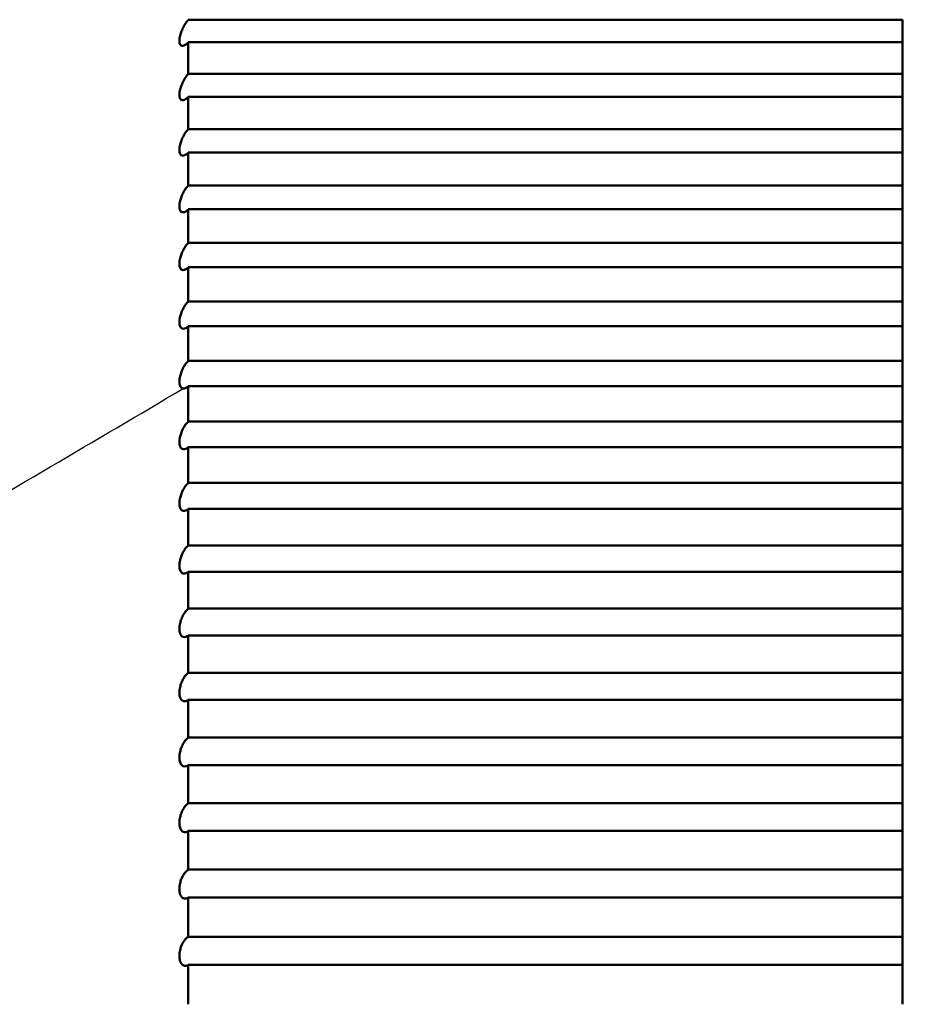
# Model space of a CAD drawing. Header units: millimetres. Extents: x 70 to 1011, y -602 to 1647.
# Tile 29 of 93: x 239.15 to 241.68, y 483.4 to 486.16. Entities that reach past the tile are written whole.
import ezdxf

# ---------------------------------------------------------------- set-up
doc = ezdxf.new("R2010")
doc.units = ezdxf.units.MM
doc.header["$LTSCALE"] = 0.75
doc.layers.add('Visible', color=7, linetype='Continuous', lineweight=50)
doc.layers.add('Visible Narrow', color=7, linetype='Continuous', lineweight=25)

msp = doc.modelspace()

# ---------------------------------------------------------------- linework, layer by layer
at = {"layer": 'Visible'}
for p, q in [((241.6236, 486.159, -3.4872), (239.6236, 486.159, -3.4872)), ((239.6236, 486.096, -3.4314), (241.6236, 486.096, -3.4314)), ((241.6236, 486.0075, -3.355), (239.6236, 486.0075, -3.355)), ((239.6236, 485.9431, -3.3009), (241.6236, 485.9431, -3.3009)), ((241.6236, 485.8527, -3.2268), (239.6236, 485.8527, -3.2268)), ((239.6236, 485.787, -3.1743), (241.6236, 485.787, -3.1743)), ((241.6236, 485.6947, -3.1024), (239.6236, 485.6947, -3.1024)), ((239.6236, 485.6277, -3.0516), (241.6236, 485.6277, -3.0516)), ((241.6236, 485.5336, -2.9821), (239.6236, 485.5336, -2.9821)), ((239.6236, 485.4653, -2.9329), (241.6236, 485.4653, -2.9329)), ((241.6236, 485.3696, -2.8658), (239.6236, 485.3696, -2.8658)), ((239.6236, 485.3001, -2.8184), (241.6236, 485.3001, -2.8184)), ((241.6236, 485.2027, -2.7537), (239.6236, 485.2027, -2.7537)), ((239.6236, 485.132, -2.7081), (241.6236, 485.132, -2.7081)), ((241.6236, 485.033, -2.6458), (239.6236, 485.033, -2.6458)), ((239.6236, 484.9612, -2.602), (241.6236, 484.9612, -2.602)), ((241.6236, 484.8607, -2.5423), (239.6236, 484.8607, -2.5423)), ((239.6236, 484.7878, -2.5002), (241.6236, 484.7878, -2.5002)), ((241.6236, 484.6858, -2.4431), (239.6236, 484.6858, -2.4431)), ((239.6236, 484.6119, -2.4029), (241.6236, 484.6119, -2.4029)), ((241.6236, 484.5085, -2.3483), (239.6236, 484.5085, -2.3483)), ((239.6236, 484.4336, -2.31), (241.6236, 484.4336, -2.31)), ((241.6236, 484.3288, -2.258), (239.6236, 484.3288, -2.258)), ((239.6236, 484.253, -2.2216), (241.6236, 484.253, -2.2216)), ((241.6236, 484.147, -2.1723), (239.6236, 484.147, -2.1723)), ((239.6236, 484.0703, -2.1377), (241.6236, 484.0703, -2.1377)), ((241.6236, 483.963, -2.0911), (239.6236, 483.963, -2.0911)), ((239.6236, 483.8855, -2.0585), (241.6236, 483.8855, -2.0585)), ((241.6236, 483.7771, -2.0146), (239.6236, 483.7771, -2.0146)), ((239.6236, 483.6988, -1.984), (241.6236, 483.6988, -1.984)), ((241.6236, 483.5893, -1.9428), (239.6236, 483.5893, -1.9428)), ((239.6236, 483.5102, -1.9142), (241.6236, 483.5102, -1.9142))]:
    msp.add_line(p, q, dxfattribs=at)
at = {"layer": 'Visible', "extrusion": (0, 0, -1)}
msp.add_arc((-226.6236, 480.8262, 9.4505), 17, 151.92751, 208.07249, dxfattribs=at)
at = {"layer": 'Visible', "extrusion": (-1, 0, 0)}
for centre, start, end in [((-480.8262, -9.4505, -241.6236), 131.20296, 131.80535), ((-480.8262, -9.4505, -239.6236), 130.36535, 131.20296), ((-480.8262, -9.4505, -241.6236), 130.36535, 131.20296), ((-480.8262, -9.4505, -241.6236), 129.76296, 130.36535), ((-480.8262, -9.4505, -239.6236), 128.92535, 129.76296), ((-480.8262, -9.4505, -241.6236), 128.92535, 129.76296), ((-480.8262, -9.4505, -241.6236), 128.32296, 128.92535), ((-480.8262, -9.4505, -239.6236), 127.48535, 128.32296), ((-480.8262, -9.4505, -241.6236), 127.48535, 128.32296), ((-480.8262, -9.4505, -241.6236), 126.88296, 127.48535), ((-480.8262, -9.4505, -239.6236), 126.04535, 126.88296), ((-480.8262, -9.4505, -241.6236), 126.04535, 126.88296), ((-480.8262, -9.4505, -241.6236), 125.44296, 126.04535), ((-480.8262, -9.4505, -239.6236), 124.60535, 125.44296), ((-480.8262, -9.4505, -241.6236), 124.60535, 125.44296), ((-480.8262, -9.4505, -241.6236), 124.00296, 124.60535), ((-480.8262, -9.4505, -239.6236), 123.16535, 124.00296), ((-480.8262, -9.4505, -241.6236), 123.16535, 124.00296), ((-480.8262, -9.4505, -241.6236), 122.56296, 123.16535), ((-480.8262, -9.4505, -239.6236), 121.72535, 122.56296), ((-480.8262, -9.4505, -241.6236), 121.72535, 122.56296), ((-480.8262, -9.4505, -241.6236), 121.12296, 121.72535), ((-480.8262, -9.4505, -239.6236), 120.28535, 121.12296), ((-480.8262, -9.4505, -241.6236), 120.28535, 121.12296), ((-480.8262, -9.4505, -241.6236), 119.68296, 120.28535), ((-480.8262, -9.4505, -239.6236), 118.84535, 119.68296), ((-480.8262, -9.4505, -241.6236), 118.84535, 119.68296), ((-480.8262, -9.4505, -241.6236), 118.24296, 118.84535), ((-480.8262, -9.4505, -239.6236), 117.40535, 118.24296), ((-480.8262, -9.4505, -241.6236), 117.40535, 118.24296), ((-480.8262, -9.4505, -241.6236), 116.80296, 117.40535), ((-480.8262, -9.4505, -239.6236), 115.96535, 116.80296), ((-480.8262, -9.4505, -241.6236), 115.96535, 116.80296), ((-480.8262, -9.4505, -241.6236), 115.36296, 115.96535), ((-480.8262, -9.4505, -239.6236), 114.52535, 115.36296), ((-480.8262, -9.4505, -241.6236), 114.52535, 115.36296), ((-480.8262, -9.4505, -241.6236), 113.92296, 114.52535), ((-480.8262, -9.4505, -239.6236), 113.08535, 113.92296), ((-480.8262, -9.4505, -241.6236), 113.08535, 113.92296), ((-480.8262, -9.4505, -241.6236), 112.48296, 113.08535), ((-480.8262, -9.4505, -239.6236), 111.64535, 112.48296), ((-480.8262, -9.4505, -241.6236), 111.64535, 112.48296), ((-480.8262, -9.4505, -241.6236), 111.04296, 111.64535), ((-480.8262, -9.4505, -239.6236), 110.20535, 111.04296), ((-480.8262, -9.4505, -241.6236), 110.20535, 111.04296), ((-480.8262, -9.4505, -241.6236), 109.60296, 110.20535), ((-480.8262, -9.4505, -239.6236), 108.76535, 109.60296), ((-480.8262, -9.4505, -241.6236), 108.76535, 109.60296)]:
    msp.add_arc(centre, 8, start, end, dxfattribs=at)
at = {"layer": 'Visible'}
msp.add_open_spline([(236.6236, 483.9782, -9.4505), (237.7096, 485.5377, -9.4505), (238.6545, 487.1915, -9.4505), (239.6236, 488.8262, -9.4505)], degree=3, dxfattribs=at)
for points, knots in [([(239.6236, 486.096, -3.4314), (239.6213, 486.0934, -3.4344), (239.6189, 486.0912, -3.4377), (239.6142, 486.0877, -3.4452), (239.6118, 486.0865, -3.4494), (239.6075, 486.0853, -3.4581), (239.6055, 486.0854, -3.4626), (239.6025, 486.087, -3.4708), (239.6014, 486.0882, -3.4744), (239.6, 486.091, -3.48), (239.5995, 486.0923, -3.4821), (239.5991, 486.0944, -3.4851), (239.599, 486.0952, -3.486), (239.5988, 486.0964, -3.4874), (239.5988, 486.0969, -3.488), (239.5987, 486.0978, -3.4888), (239.5987, 486.0981, -3.4892), (239.5987, 486.0989, -3.4899), (239.5987, 486.0992, -3.4903), (239.5987, 486.1, -3.4909), (239.5987, 486.1003, -3.4912), (239.5987, 486.1013, -3.492), (239.5987, 486.1018, -3.4924), (239.5988, 486.1029, -3.4933), (239.5988, 486.1036, -3.4937), (239.599, 486.1053, -3.4949), (239.5991, 486.1064, -3.4956), (239.5997, 486.11, -3.4975), (239.6002, 486.1125, -3.4986), (239.6019, 486.1189, -3.5006), (239.6031, 486.1228, -3.5012), (239.6064, 486.1313, -3.5014), (239.6085, 486.1359, -3.5007), (239.6128, 486.144, -3.4981), (239.615, 486.1476, -3.4964), (239.6193, 486.1538, -3.4923), (239.6214, 486.1566, -3.4899), (239.6236, 486.159, -3.4872)], [-0.01431972, -0.01431972, -0.01431972, -0.01431972, -0.01294091, -0.01294091, -0.01146452, -0.01146452, -0.009995, -0.009995, -0.00880646, -0.00880646, -0.00806174, -0.00806174, -0.00770012, -0.00770012, -0.00748497, -0.00748497, -0.00733097, -0.00733097, -0.00717804, -0.00717804, -0.00702909, -0.00702909, -0.00682251, -0.00682251, -0.00659313, -0.00659313, -0.00619684, -0.00619684, -0.0053529, -0.0053529, -0.00412401, -0.00412401, -0.00260556, -0.00260556, -0.00126689, -0.00126689, 0, 0, 0, 0]), ([(239.6236, 485.9431, -3.3009), (239.6212, 485.9406, -3.304), (239.6189, 485.9384, -3.3074), (239.6141, 485.9351, -3.3151), (239.6117, 485.934, -3.3193), (239.6074, 485.9331, -3.3281), (239.6054, 485.9333, -3.3326), (239.6024, 485.9351, -3.3407), (239.6013, 485.9364, -3.3443), (239.5999, 485.9394, -3.3498), (239.5995, 485.9407, -3.3518), (239.5991, 485.9429, -3.3546), (239.599, 485.9437, -3.3555), (239.5988, 485.9449, -3.3569), (239.5988, 485.9454, -3.3574), (239.5987, 485.9463, -3.3583), (239.5987, 485.9467, -3.3586), (239.5987, 485.9474, -3.3593), (239.5987, 485.9478, -3.3596), (239.5987, 485.9485, -3.3603), (239.5987, 485.9489, -3.3606), (239.5987, 485.9498, -3.3613), (239.5987, 485.9504, -3.3617), (239.5988, 485.9516, -3.3626), (239.5988, 485.9522, -3.363), (239.599, 485.9539, -3.3641), (239.5991, 485.955, -3.3647), (239.5997, 485.9587, -3.3666), (239.6002, 485.9612, -3.3676), (239.6018, 485.9676, -3.3694), (239.6031, 485.9715, -3.3699), (239.6063, 485.98, -3.3699), (239.6084, 485.9845, -3.3692), (239.6127, 485.9926, -3.3664), (239.6149, 485.9962, -3.3646), (239.6193, 486.0024, -3.3603), (239.6214, 486.0051, -3.3578), (239.6236, 486.0075, -3.355)], [-0.01431978, -0.01431978, -0.01431978, -0.01431978, -0.01292703, -0.01292703, -0.01143324, -0.01143324, -0.00996974, -0.00996974, -0.00878621, -0.00878621, -0.0080517, -0.0080517, -0.00769432, -0.00769432, -0.00748134, -0.00748134, -0.00732865, -0.00732865, -0.00717807, -0.00717807, -0.00703011, -0.00703011, -0.00682498, -0.00682498, -0.00659725, -0.00659725, -0.00620393, -0.00620393, -0.00536671, -0.00536671, -0.00414121, -0.00414121, -0.00262687, -0.00262687, -0.0012766, -0.0012766, 0, 0, 0, 0]), ([(239.6236, 485.787, -3.1743), (239.6212, 485.7845, -3.1774), (239.6189, 485.7824, -3.1809), (239.6141, 485.7793, -3.1886), (239.6117, 485.7783, -3.1929), (239.6074, 485.7776, -3.2017), (239.6054, 485.778, -3.2062), (239.6025, 485.78, -3.2142), (239.6013, 485.7814, -3.2177), (239.5999, 485.7844, -3.2232), (239.5995, 485.7858, -3.2252), (239.5991, 485.7881, -3.228), (239.599, 485.7889, -3.2288), (239.5988, 485.7902, -3.2302), (239.5988, 485.7907, -3.2307), (239.5987, 485.7916, -3.2315), (239.5987, 485.792, -3.2319), (239.5987, 485.7927, -3.2325), (239.5987, 485.7931, -3.2328), (239.5987, 485.7939, -3.2335), (239.5987, 485.7943, -3.2338), (239.5987, 485.7952, -3.2345), (239.5987, 485.7957, -3.2349), (239.5988, 485.7969, -3.2357), (239.5988, 485.7976, -3.2361), (239.599, 485.7993, -3.2371), (239.5991, 485.8004, -3.2377), (239.5997, 485.8041, -3.2395), (239.6002, 485.8066, -3.2404), (239.6018, 485.813, -3.2421), (239.603, 485.8169, -3.2425), (239.6062, 485.8254, -3.2424), (239.6083, 485.8299, -3.2415), (239.6127, 485.838, -3.2386), (239.6148, 485.8415, -3.2367), (239.6192, 485.8477, -3.2322), (239.6214, 485.8504, -3.2296), (239.6236, 485.8527, -3.2268)], [-0.01431986, -0.01431986, -0.01431986, -0.01431986, -0.01292882, -0.01292882, -0.01143716, -0.01143716, -0.00997295, -0.00997295, -0.00878889, -0.00878889, -0.0080518, -0.0080518, -0.00769409, -0.00769409, -0.00748137, -0.00748137, -0.00732919, -0.00732919, -0.00717811, -0.00717811, -0.00703107, -0.00703107, -0.00682731, -0.00682731, -0.00660113, -0.00660113, -0.00621062, -0.00621062, -0.00537972, -0.00537972, -0.00415741, -0.00415741, -0.00264694, -0.00264694, -0.00128572, -0.00128572, 0, 0, 0, 0]), ([(239.6236, 485.6277, -3.0516), (239.6212, 485.6253, -3.0548), (239.6188, 485.6233, -3.0583), (239.6141, 485.6204, -3.0662), (239.6117, 485.6194, -3.0705), (239.6074, 485.619, -3.0793), (239.6054, 485.6195, -3.0838), (239.6024, 485.6217, -3.0918), (239.6013, 485.6232, -3.0953), (239.5999, 485.6264, -3.1006), (239.5995, 485.6278, -3.1025), (239.5991, 485.6302, -3.1053), (239.5989, 485.631, -3.1061), (239.5988, 485.6323, -3.1074), (239.5988, 485.6328, -3.1079), (239.5987, 485.6337, -3.1087), (239.5987, 485.6341, -3.109), (239.5987, 485.6349, -3.1097), (239.5987, 485.6353, -3.11), (239.5987, 485.6361, -3.1106), (239.5987, 485.6365, -3.1109), (239.5987, 485.6374, -3.1115), (239.5987, 485.638, -3.1119), (239.5988, 485.6392, -3.1127), (239.5988, 485.6398, -3.1131), (239.599, 485.6416, -3.1141), (239.5991, 485.6427, -3.1147), (239.5996, 485.6463, -3.1163), (239.6001, 485.6489, -3.1172), (239.6017, 485.6553, -3.1187), (239.603, 485.6592, -3.1191), (239.6062, 485.6677, -3.1187), (239.6083, 485.6722, -3.1178), (239.6126, 485.6801, -3.1147), (239.6148, 485.6837, -3.1127), (239.6192, 485.6898, -3.108), (239.6214, 485.6924, -3.1054), (239.6236, 485.6947, -3.1024)], [-0.01431993, -0.01431993, -0.01431993, -0.01431993, -0.01292332, -0.01292332, -0.01142469, -0.01142469, -0.00996289, -0.00996289, -0.00878088, -0.00878088, -0.00804728, -0.00804728, -0.00769134, -0.00769134, -0.00747973, -0.00747973, -0.00732838, -0.00732838, -0.00717815, -0.00717815, -0.00703198, -0.00703198, -0.0068295, -0.0068295, -0.00660478, -0.00660478, -0.0062169, -0.0062169, -0.00539195, -0.00539195, -0.00417264, -0.00417264, -0.0026658, -0.0026658, -0.00129428, -0.00129428, 0, 0, 0, 0]), ([(239.6236, 485.4653, -2.9329), (239.6212, 485.463, -2.9362), (239.6188, 485.4611, -2.9398), (239.614, 485.4584, -2.9478), (239.6116, 485.4576, -2.9521), (239.6073, 485.4574, -2.961), (239.6054, 485.458, -2.9655), (239.6024, 485.4605, -2.9734), (239.6013, 485.462, -2.9768), (239.5999, 485.4654, -2.982), (239.5995, 485.4668, -2.9839), (239.5991, 485.4692, -2.9866), (239.5989, 485.47, -2.9874), (239.5988, 485.4714, -2.9887), (239.5988, 485.4719, -2.9891), (239.5987, 485.4729, -2.9899), (239.5987, 485.4732, -2.9902), (239.5987, 485.474, -2.9908), (239.5987, 485.4744, -2.9911), (239.5987, 485.4752, -2.9917), (239.5987, 485.4756, -2.992), (239.5987, 485.4766, -2.9926), (239.5987, 485.4771, -2.993), (239.5988, 485.4783, -2.9937), (239.5988, 485.479, -2.9941), (239.599, 485.4808, -2.9951), (239.5991, 485.4819, -2.9956), (239.5996, 485.4856, -2.9972), (239.6001, 485.4881, -2.998), (239.6017, 485.4946, -2.9993), (239.6029, 485.4984, -2.9996), (239.6061, 485.5069, -2.9991), (239.6082, 485.5113, -2.998), (239.6125, 485.5193, -2.9948), (239.6147, 485.5228, -2.9927), (239.6192, 485.5288, -2.9878), (239.6214, 485.5314, -2.9851), (239.6236, 485.5336, -2.9821)], [-0.01432, -0.01432, -0.01432, -0.01432, -0.01291818, -0.01291818, -0.01141299, -0.01141299, -0.00995346, -0.00995346, -0.00877338, -0.00877338, -0.00804303, -0.00804303, -0.00768876, -0.00768876, -0.00747819, -0.00747819, -0.00732763, -0.00732763, -0.00717818, -0.00717818, -0.00703283, -0.00703283, -0.00683156, -0.00683156, -0.00660821, -0.00660821, -0.0062228, -0.0062228, -0.0054034, -0.0054034, -0.00418692, -0.00418692, -0.00268349, -0.00268349, -0.00130229, -0.00130229, 0, 0, 0, 0]), ([(239.6236, 485.3001, -2.8184), (239.6212, 485.2978, -2.8217), (239.6188, 485.296, -2.8254), (239.614, 485.2935, -2.8335), (239.6116, 485.2928, -2.8379), (239.6073, 485.2929, -2.8468), (239.6053, 485.2936, -2.8512), (239.6024, 485.2963, -2.859), (239.6013, 485.2979, -2.8624), (239.5999, 485.3014, -2.8675), (239.5995, 485.3029, -2.8694), (239.5991, 485.3053, -2.872), (239.5989, 485.3062, -2.8728), (239.5988, 485.3076, -2.874), (239.5988, 485.3081, -2.8744), (239.5987, 485.309, -2.8752), (239.5987, 485.3094, -2.8755), (239.5987, 485.3102, -2.8761), (239.5987, 485.3106, -2.8764), (239.5987, 485.3114, -2.8769), (239.5987, 485.3118, -2.8772), (239.5987, 485.3128, -2.8778), (239.5987, 485.3134, -2.8782), (239.5988, 485.3146, -2.8789), (239.5988, 485.3152, -2.8792), (239.599, 485.317, -2.8801), (239.5991, 485.3182, -2.8806), (239.5996, 485.3218, -2.8821), (239.6001, 485.3244, -2.8828), (239.6017, 485.3308, -2.8841), (239.6029, 485.3347, -2.8842), (239.6061, 485.3431, -2.8835), (239.6081, 485.3476, -2.8824), (239.6124, 485.3555, -2.8789), (239.6147, 485.3589, -2.8768), (239.6191, 485.3649, -2.8717), (239.6214, 485.3675, -2.8689), (239.6236, 485.3696, -2.8658)], [-0.01432007, -0.01432007, -0.01432007, -0.01432007, -0.01291337, -0.01291337, -0.01140205, -0.01140205, -0.00994465, -0.00994465, -0.00876636, -0.00876636, -0.00803907, -0.00803907, -0.00768636, -0.00768636, -0.00747676, -0.00747676, -0.00732693, -0.00732693, -0.00717822, -0.00717822, -0.00703363, -0.00703363, -0.00683349, -0.00683349, -0.00661142, -0.00661142, -0.0062283, -0.0062283, -0.00541411, -0.00541411, -0.00420026, -0.00420026, -0.00270001, -0.00270001, -0.00130977, -0.00130977, 0, 0, 0, 0]), ([(239.6096, 485.1254, -2.7317), (239.6095, 485.1254, -2.7319), (239.6094, 485.1254, -2.7321), (239.6072, 485.1255, -2.7367), (239.6053, 485.1264, -2.7411), (239.6024, 485.1292, -2.7488), (239.6012, 485.131, -2.7522), (239.5999, 485.1346, -2.7572), (239.5995, 485.1361, -2.759), (239.5991, 485.1386, -2.7615), (239.5989, 485.1395, -2.7623), (239.5988, 485.1409, -2.7635), (239.5988, 485.1415, -2.7639), (239.5987, 485.1424, -2.7646), (239.5987, 485.1428, -2.7649), (239.5987, 485.1436, -2.7655), (239.5987, 485.144, -2.7658), (239.5987, 485.1448, -2.7663), (239.5987, 485.1452, -2.7665), (239.5987, 485.1462, -2.7671), (239.5987, 485.1468, -2.7674), (239.5988, 485.148, -2.7681), (239.5988, 485.1486, -2.7684), (239.599, 485.1504, -2.7693), (239.5991, 485.1516, -2.7698), (239.5996, 485.1552, -2.7711), (239.6001, 485.1577, -2.7718), (239.6016, 485.1641, -2.7729), (239.6028, 485.168, -2.773), (239.6059, 485.1764, -2.7721), (239.608, 485.1808, -2.7709), (239.6123, 485.1887, -2.7673), (239.6146, 485.1921, -2.7651), (239.6191, 485.1981, -2.7598), (239.6213, 485.2006, -2.7569), (239.6236, 485.2027, -2.7537)], [-0.01145841, -0.01145841, -0.01145841, -0.01145841, -0.01139195, -0.01139195, -0.00993651, -0.00993651, -0.0087599, -0.0087599, -0.00803544, -0.00803544, -0.00768418, -0.00768418, -0.00747549, -0.00747549, -0.00732634, -0.00732634, -0.00717831, -0.00717831, -0.00703578, -0.00703578, -0.00683758, -0.00683758, -0.00661794, -0.00661794, -0.00624003, -0.00624003, -0.00543954, -0.00543954, -0.00423183, -0.00423183, -0.00273905, -0.00273905, -0.0013274, -0.0013274, 0, 0, 0, 0]), ([(239.6236, 485.132, -2.7081), (239.6212, 485.1298, -2.7115), (239.6188, 485.1281, -2.7152), (239.6141, 485.1258, -2.7232), (239.6118, 485.1253, -2.7274), (239.6096, 485.1254, -2.7317)], [-0.014320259, -0.014320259, -0.014320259, -0.014320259, -0.012909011, -0.012909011, -0.011458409, -0.011458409, -0.011458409, -0.011458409]), ([(239.6236, 484.9612, -2.602), (239.6212, 484.9591, -2.6055), (239.6188, 484.9575, -2.6093), (239.6139, 484.9553, -2.6176), (239.6115, 484.9549, -2.6221), (239.6071, 484.9555, -2.631), (239.6052, 484.9565, -2.6354), (239.6023, 484.9595, -2.643), (239.6012, 484.9614, -2.6463), (239.5999, 484.9651, -2.6511), (239.5995, 484.9667, -2.6529), (239.599, 484.9692, -2.6553), (239.5989, 484.9701, -2.656), (239.5988, 484.9715, -2.6572), (239.5988, 484.9721, -2.6576), (239.5987, 484.973, -2.6583), (239.5987, 484.9735, -2.6586), (239.5987, 484.9743, -2.6591), (239.5987, 484.9747, -2.6594), (239.5987, 484.9755, -2.6599), (239.5987, 484.9759, -2.6601), (239.5987, 484.9769, -2.6607), (239.5987, 484.9775, -2.661), (239.5988, 484.9787, -2.6616), (239.5988, 484.9794, -2.6619), (239.599, 484.9812, -2.6627), (239.5991, 484.9823, -2.6632), (239.5996, 484.986, -2.6645), (239.6001, 484.9886, -2.6651), (239.6016, 484.995, -2.666), (239.6028, 484.9989, -2.666), (239.606, 485.0072, -2.6649), (239.608, 485.0116, -2.6636), (239.6123, 485.0194, -2.6598), (239.6146, 485.0228, -2.6574), (239.6191, 485.0286, -2.652), (239.6213, 485.031, -2.6491), (239.6236, 485.033, -2.6458)], [-0.01432019, -0.01432019, -0.01432019, -0.01432019, -0.01289734, -0.01289734, -0.01136561, -0.01136561, -0.00991523, -0.00991523, -0.00874285, -0.00874285, -0.00802717, -0.00802717, -0.00767943, -0.00767943, -0.00747248, -0.00747248, -0.00732432, -0.00732432, -0.0071783, -0.0071783, -0.00703508, -0.00703508, -0.00683696, -0.00683696, -0.00661717, -0.00661717, -0.0062382, -0.0062382, -0.00543332, -0.00543332, -0.00422422, -0.00422422, -0.00272969, -0.00272969, -0.00132317, -0.00132317, 0, 0, 0, 0]), ([(239.6236, 484.7878, -2.5002), (239.6212, 484.7858, -2.5038), (239.6188, 484.7843, -2.5076), (239.6139, 484.7823, -2.5159), (239.6115, 484.782, -2.5204), (239.6072, 484.7828, -2.5293), (239.6052, 484.7839, -2.5337), (239.6023, 484.7871, -2.5412), (239.6012, 484.7891, -2.5444), (239.5999, 484.7929, -2.5492), (239.5995, 484.7945, -2.551), (239.5991, 484.7971, -2.5533), (239.5989, 484.798, -2.554), (239.5988, 484.7995, -2.5551), (239.5988, 484.8001, -2.5555), (239.5987, 484.801, -2.5562), (239.5987, 484.8015, -2.5565), (239.5987, 484.8023, -2.557), (239.5987, 484.8027, -2.5573), (239.5987, 484.8035, -2.5577), (239.5987, 484.8039, -2.558), (239.5987, 484.8049, -2.5585), (239.5987, 484.8055, -2.5588), (239.5988, 484.8068, -2.5594), (239.5988, 484.8074, -2.5597), (239.599, 484.8093, -2.5605), (239.5991, 484.8104, -2.5609), (239.5996, 484.8141, -2.5621), (239.6001, 484.8167, -2.5626), (239.6016, 484.8231, -2.5634), (239.6028, 484.827, -2.5633), (239.6059, 484.8353, -2.562), (239.6079, 484.8396, -2.5606), (239.6123, 484.8473, -2.5566), (239.6145, 484.8507, -2.5541), (239.6191, 484.8564, -2.5486), (239.6213, 484.8588, -2.5456), (239.6236, 484.8607, -2.5423)], [-0.01432028, -0.01432028, -0.01432028, -0.01432028, -0.01290095, -0.01290095, -0.01137367, -0.01137367, -0.00992177, -0.00992177, -0.00874817, -0.00874817, -0.0080288, -0.0080288, -0.00768013, -0.00768013, -0.00747306, -0.00747306, -0.00732512, -0.00732512, -0.00717833, -0.00717833, -0.00703572, -0.00703572, -0.0068385, -0.0068385, -0.00661974, -0.00661974, -0.0062426, -0.0062426, -0.00544186, -0.00544186, -0.00423487, -0.00423487, -0.00274288, -0.00274288, -0.00132911, -0.00132911, 0, 0, 0, 0]), ([(239.6236, 484.6119, -2.4029), (239.6212, 484.61, -2.4065), (239.6188, 484.6085, -2.4103), (239.6139, 484.6068, -2.4187), (239.6115, 484.6066, -2.4233), (239.6071, 484.6076, -2.4321), (239.6052, 484.6088, -2.4364), (239.6023, 484.6123, -2.4439), (239.6012, 484.6143, -2.4471), (239.5999, 484.6183, -2.4518), (239.5995, 484.6199, -2.4534), (239.599, 484.6226, -2.4557), (239.5989, 484.6235, -2.4564), (239.5988, 484.625, -2.4575), (239.5988, 484.6256, -2.4579), (239.5987, 484.6265, -2.4585), (239.5987, 484.627, -2.4588), (239.5987, 484.6278, -2.4593), (239.5987, 484.6282, -2.4595), (239.5987, 484.6291, -2.46), (239.5987, 484.6295, -2.4602), (239.5987, 484.6305, -2.4607), (239.5987, 484.6311, -2.461), (239.5988, 484.6323, -2.4615), (239.5988, 484.633, -2.4618), (239.599, 484.6348, -2.4625), (239.5991, 484.636, -2.4629), (239.5996, 484.6397, -2.464), (239.6001, 484.6423, -2.4645), (239.6016, 484.6487, -2.4651), (239.6027, 484.6526, -2.4649), (239.6059, 484.6608, -2.4635), (239.6079, 484.6651, -2.4619), (239.6122, 484.6727, -2.4578), (239.6145, 484.6761, -2.4552), (239.6191, 484.6817, -2.4495), (239.6213, 484.684, -2.4464), (239.6236, 484.6858, -2.4431)], [-0.01432034, -0.01432034, -0.01432034, -0.01432034, -0.01289744, -0.01289744, -0.01136564, -0.01136564, -0.00991531, -0.00991531, -0.00874303, -0.00874303, -0.0080259, -0.0080259, -0.00767838, -0.00767838, -0.00747202, -0.00747202, -0.00732462, -0.00732462, -0.00717836, -0.00717836, -0.00703631, -0.00703631, -0.00683992, -0.00683992, -0.00662209, -0.00662209, -0.00624664, -0.00624664, -0.00544971, -0.00544971, -0.00424465, -0.00424465, -0.00275499, -0.00275499, -0.00133456, -0.00133456, 0, 0, 0, 0]), ([(239.6236, 484.4336, -2.31), (239.6212, 484.4317, -2.3136), (239.6187, 484.4304, -2.3175), (239.6139, 484.4289, -2.326), (239.6114, 484.4288, -2.3305), (239.6071, 484.4301, -2.3394), (239.6052, 484.4314, -2.3437), (239.6023, 484.435, -2.351), (239.6012, 484.4371, -2.3541), (239.5999, 484.4412, -2.3587), (239.5995, 484.4429, -2.3603), (239.599, 484.4456, -2.3625), (239.5989, 484.4466, -2.3632), (239.5988, 484.4481, -2.3642), (239.5988, 484.4486, -2.3646), (239.5987, 484.4496, -2.3652), (239.5987, 484.4501, -2.3655), (239.5987, 484.4509, -2.3659), (239.5987, 484.4513, -2.3662), (239.5987, 484.4522, -2.3666), (239.5987, 484.4526, -2.3668), (239.5987, 484.4536, -2.3673), (239.5987, 484.4542, -2.3676), (239.5988, 484.4555, -2.3681), (239.5988, 484.4561, -2.3684), (239.599, 484.458, -2.369), (239.5991, 484.4592, -2.3694), (239.5996, 484.4629, -2.3704), (239.6, 484.4654, -2.3708), (239.6015, 484.4719, -2.3713), (239.6027, 484.4757, -2.371), (239.6058, 484.484, -2.3693), (239.6079, 484.4882, -2.3677), (239.6122, 484.4957, -2.3634), (239.6145, 484.499, -2.3607), (239.619, 484.5045, -2.3549), (239.6213, 484.5067, -2.3517), (239.6236, 484.5085, -2.3483)], [-0.0143204, -0.0143204, -0.0143204, -0.0143204, -0.01289425, -0.01289425, -0.01135832, -0.01135832, -0.00990941, -0.00990941, -0.00873834, -0.00873834, -0.00802325, -0.00802325, -0.00767677, -0.00767677, -0.00747107, -0.00747107, -0.00732415, -0.00732415, -0.0071784, -0.0071784, -0.00703686, -0.00703686, -0.00684121, -0.00684121, -0.00662424, -0.00662424, -0.00625033, -0.00625033, -0.00545687, -0.00545687, -0.00425358, -0.00425358, -0.00276605, -0.00276605, -0.00133954, -0.00133954, 0, 0, 0, 0]), ([(239.6236, 484.253, -2.2216), (239.6212, 484.2513, -2.2253), (239.6187, 484.25, -2.2292), (239.6139, 484.2487, -2.2377), (239.6114, 484.2487, -2.2423), (239.6071, 484.2503, -2.2511), (239.6052, 484.2517, -2.2554), (239.6023, 484.2555, -2.2626), (239.6012, 484.2577, -2.2657), (239.5999, 484.2619, -2.2701), (239.5995, 484.2636, -2.2717), (239.599, 484.2664, -2.2738), (239.5989, 484.2673, -2.2745), (239.5988, 484.2689, -2.2755), (239.5988, 484.2694, -2.2758), (239.5987, 484.2704, -2.2764), (239.5987, 484.2709, -2.2766), (239.5987, 484.2717, -2.2771), (239.5987, 484.2722, -2.2773), (239.5987, 484.273, -2.2777), (239.5987, 484.2734, -2.2779), (239.5987, 484.2745, -2.2784), (239.5987, 484.2751, -2.2786), (239.5988, 484.2763, -2.2791), (239.5988, 484.277, -2.2794), (239.599, 484.2789, -2.28), (239.5991, 484.28, -2.2803), (239.5996, 484.2838, -2.2812), (239.6, 484.2863, -2.2816), (239.6015, 484.2928, -2.2819), (239.6027, 484.2966, -2.2815), (239.6058, 484.3048, -2.2797), (239.6078, 484.309, -2.2779), (239.6121, 484.3164, -2.2734), (239.6144, 484.3197, -2.2707), (239.619, 484.325, -2.2647), (239.6213, 484.3272, -2.2615), (239.6236, 484.3288, -2.258)], [-0.01432046, -0.01432046, -0.01432046, -0.01432046, -0.01289136, -0.01289136, -0.01135169, -0.01135169, -0.00990407, -0.00990407, -0.0087341, -0.0087341, -0.00802086, -0.00802086, -0.00767532, -0.00767532, -0.00747021, -0.00747021, -0.00732374, -0.00732374, -0.00717842, -0.00717842, -0.00703735, -0.00703735, -0.00684238, -0.00684238, -0.00662619, -0.00662619, -0.00625367, -0.00625367, -0.00546335, -0.00546335, -0.00426167, -0.00426167, -0.00277607, -0.00277607, -0.00134403, -0.00134403, 0, 0, 0, 0]), ([(239.6236, 484.0703, -2.1377), (239.6212, 484.0686, -2.1415), (239.6187, 484.0675, -2.1455), (239.6138, 484.0664, -2.154), (239.6114, 484.0665, -2.1586), (239.6071, 484.0683, -2.1674), (239.6051, 484.0698, -2.1716), (239.6023, 484.0738, -2.1787), (239.6012, 484.0761, -2.1817), (239.5999, 484.0804, -2.1861), (239.5995, 484.0821, -2.1876), (239.599, 484.085, -2.1897), (239.5989, 484.0859, -2.1903), (239.5988, 484.0875, -2.1912), (239.5988, 484.0881, -2.1916), (239.5987, 484.0891, -2.1921), (239.5987, 484.0895, -2.1923), (239.5987, 484.0904, -2.1928), (239.5987, 484.0908, -2.193), (239.5987, 484.0917, -2.1934), (239.5987, 484.0921, -2.1936), (239.5987, 484.0931, -2.194), (239.5987, 484.0937, -2.1942), (239.5988, 484.095, -2.1947), (239.5988, 484.0957, -2.1949), (239.599, 484.0976, -2.1955), (239.5991, 484.0987, -2.1958), (239.5996, 484.1025, -2.1966), (239.6, 484.105, -2.1969), (239.6015, 484.1115, -2.197), (239.6027, 484.1153, -2.1966), (239.6058, 484.1234, -2.1946), (239.6078, 484.1276, -2.1927), (239.6121, 484.1349, -2.188), (239.6144, 484.1381, -2.1852), (239.619, 484.1433, -2.1791), (239.6213, 484.1454, -2.1758), (239.6236, 484.147, -2.1723)], [-0.01432051, -0.01432051, -0.01432051, -0.01432051, -0.01288878, -0.01288878, -0.01134574, -0.01134574, -0.00989927, -0.00989927, -0.00873029, -0.00873029, -0.00801871, -0.00801871, -0.00767402, -0.00767402, -0.00746944, -0.00746944, -0.00732336, -0.00732336, -0.00717845, -0.00717845, -0.00703779, -0.00703779, -0.00684344, -0.00684344, -0.00662794, -0.00662794, -0.00625667, -0.00625667, -0.00546916, -0.00546916, -0.00426893, -0.00426893, -0.00278506, -0.00278506, -0.00134807, -0.00134807, 0, 0, 0, 0]), ([(239.6236, 483.8855, -2.0585), (239.6212, 483.8839, -2.0623), (239.6187, 483.8829, -2.0664), (239.6138, 483.882, -2.0749), (239.6114, 483.8823, -2.0795), (239.607, 483.8843, -2.0883), (239.6051, 483.8859, -2.0924), (239.6022, 483.8901, -2.0995), (239.6012, 483.8924, -2.1024), (239.5998, 483.8968, -2.1066), (239.5995, 483.8986, -2.1081), (239.599, 483.9015, -2.1101), (239.5989, 483.9024, -2.1107), (239.5988, 483.904, -2.1116), (239.5988, 483.9046, -2.1119), (239.5987, 483.9057, -2.1124), (239.5987, 483.9061, -2.1126), (239.5987, 483.907, -2.113), (239.5987, 483.9074, -2.1132), (239.5987, 483.9083, -2.1136), (239.5987, 483.9087, -2.1138), (239.5987, 483.9097, -2.1142), (239.5987, 483.9103, -2.1144), (239.5988, 483.9116, -2.1148), (239.5988, 483.9123, -2.115), (239.599, 483.9142, -2.1156), (239.5991, 483.9154, -2.1158), (239.5996, 483.9191, -2.1165), (239.6, 483.9217, -2.1168), (239.6015, 483.9281, -2.1168), (239.6027, 483.9319, -2.1162), (239.6057, 483.94, -2.114), (239.6078, 483.9441, -2.1121), (239.6121, 483.9513, -2.1072), (239.6144, 483.9544, -2.1043), (239.619, 483.9595, -2.098), (239.6213, 483.9615, -2.0947), (239.6236, 483.963, -2.0911)], [-0.01432056, -0.01432056, -0.01432056, -0.01432056, -0.01288649, -0.01288649, -0.01134047, -0.01134047, -0.00989503, -0.00989503, -0.00872692, -0.00872692, -0.0080168, -0.0080168, -0.00767287, -0.00767287, -0.00746876, -0.00746876, -0.00732303, -0.00732303, -0.00717848, -0.00717848, -0.00703818, -0.00703818, -0.00684437, -0.00684437, -0.00662949, -0.00662949, -0.00625933, -0.00625933, -0.00547432, -0.00547432, -0.00427536, -0.00427536, -0.00279303, -0.00279303, -0.00135164, -0.00135164, 0, 0, 0, 0]), ([(239.6236, 483.6988, -1.984), (239.6212, 483.6973, -1.9878), (239.6187, 483.6963, -1.9919), (239.6138, 483.6957, -2.0005), (239.6113, 483.6961, -2.0051), (239.607, 483.6983, -2.0138), (239.6051, 483.7, -2.0179), (239.6022, 483.7044, -2.0248), (239.6011, 483.7068, -2.0277), (239.5998, 483.7113, -2.0318), (239.5995, 483.7131, -2.0332), (239.599, 483.7161, -2.0351), (239.5989, 483.717, -2.0357), (239.5988, 483.7186, -2.0365), (239.5988, 483.7192, -2.0368), (239.5987, 483.7203, -2.0373), (239.5987, 483.7207, -2.0375), (239.5987, 483.7216, -2.0379), (239.5987, 483.722, -2.0381), (239.5987, 483.7229, -2.0385), (239.5987, 483.7234, -2.0386), (239.5987, 483.7244, -2.039), (239.5987, 483.725, -2.0392), (239.5988, 483.7263, -2.0396), (239.5988, 483.727, -2.0398), (239.599, 483.7289, -2.0403), (239.5991, 483.7301, -2.0405), (239.5996, 483.7338, -2.0411), (239.6, 483.7364, -2.0413), (239.6015, 483.7428, -2.0411), (239.6026, 483.7466, -2.0405), (239.6057, 483.7546, -2.0381), (239.6077, 483.7586, -2.0361), (239.6121, 483.7658, -2.031), (239.6144, 483.7688, -2.0281), (239.619, 483.7737, -2.0216), (239.6213, 483.7757, -2.0182), (239.6236, 483.7771, -2.0146)], [-0.01432061, -0.01432061, -0.01432061, -0.01432061, -0.01288449, -0.01288449, -0.01133587, -0.01133587, -0.00989132, -0.00989132, -0.00872397, -0.00872397, -0.00801514, -0.00801514, -0.00767187, -0.00767187, -0.00746816, -0.00746816, -0.00732274, -0.00732274, -0.0071785, -0.0071785, -0.00703853, -0.00703853, -0.00684519, -0.00684519, -0.00663084, -0.00663084, -0.00626165, -0.00626165, -0.00547883, -0.00547883, -0.00428099, -0.00428099, -0.00279999, -0.00279999, -0.00135476, -0.00135476, 0, 0, 0, 0]), ([(239.6236, 483.5102, -1.9142), (239.6212, 483.5088, -1.918), (239.6187, 483.508, -1.9221), (239.6138, 483.5076, -1.9308), (239.6113, 483.5081, -1.9353), (239.607, 483.5105, -1.944), (239.6051, 483.5123, -1.948), (239.6022, 483.5169, -1.9548), (239.6011, 483.5194, -1.9577), (239.5998, 483.524, -1.9616), (239.5995, 483.5259, -1.963), (239.599, 483.5288, -1.9648), (239.5989, 483.5298, -1.9654), (239.5988, 483.5314, -1.9662), (239.5988, 483.532, -1.9665), (239.5987, 483.5331, -1.967), (239.5987, 483.5335, -1.9671), (239.5987, 483.5344, -1.9675), (239.5987, 483.5349, -1.9677), (239.5987, 483.5357, -1.968), (239.5987, 483.5362, -1.9682), (239.5987, 483.5372, -1.9685), (239.5987, 483.5378, -1.9687), (239.5988, 483.5391, -1.9691), (239.5988, 483.5398, -1.9692), (239.5989, 483.5417, -1.9697), (239.5991, 483.5429, -1.9699), (239.5995, 483.5467, -1.9704), (239.6, 483.5492, -1.9705), (239.6015, 483.5556, -1.9702), (239.6026, 483.5594, -1.9695), (239.6057, 483.5673, -1.9669), (239.6077, 483.5713, -1.9648), (239.612, 483.5783, -1.9595), (239.6143, 483.5813, -1.9565), (239.619, 483.5861, -1.9499), (239.6213, 483.588, -1.9464), (239.6236, 483.5893, -1.9428)], [-0.01432064, -0.01432064, -0.01432064, -0.01432064, -0.01288278, -0.01288278, -0.01133194, -0.01133194, -0.00988815, -0.00988815, -0.00872145, -0.00872145, -0.00801372, -0.00801372, -0.00767101, -0.00767101, -0.00746765, -0.00746765, -0.0073225, -0.0073225, -0.00717852, -0.00717852, -0.00703882, -0.00703882, -0.00684589, -0.00684589, -0.006632, -0.006632, -0.00626364, -0.00626364, -0.00548269, -0.00548269, -0.00428581, -0.00428581, -0.00280596, -0.00280596, -0.00135744, -0.00135744, 0, 0, 0, 0])]:
    msp.add_open_spline(points, degree=3, knots=knots, dxfattribs=at)
at = {"layer": 'Visible Narrow', "extrusion": (-0.507219, 0.861817, 0)}
msp.add_open_spline([(236.6236, 483.3679, -7.5864), (239.6096, 485.1254, -2.7317)], degree=1, dxfattribs=at)

doc.saveas('drawing.dxf')
